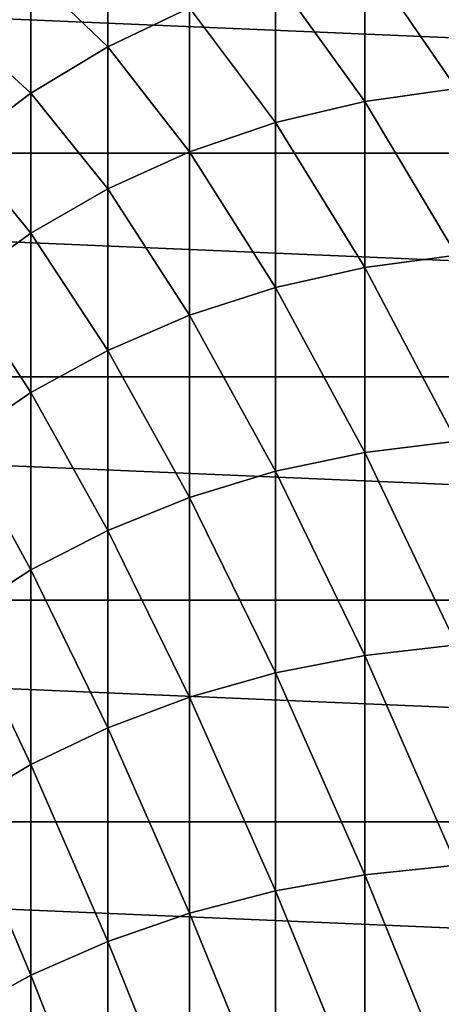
# Model space of a CAD drawing. Header units: metres. Extents: x -82 to 82, y -313 to 40.
# Tile 214 of 256: x -8.04 to -1.63, y -9.53 to 5.42. Entities that reach past the tile are written whole.
import ezdxf

# ---------------------------------------------------------------- set-up
doc = ezdxf.new("R2010")
doc.units = ezdxf.units.M
doc.layers.add('solid_505278_SW0001_CCC', color=7, linetype='CONTINUOUS')

msp = doc.modelspace()

# ---------------------------------------------------------------- linework, layer by layer
at = {"layer": 'solid_505278_SW0001_CCC'}
for points in [[(-39.855892, 3.392345, -279.5), (-39.424614, 6.760169, -279.5), (39.855892, 3.392345, -279.5)], [(-39.424614, 6.760169, -279.5), (39.424614, 6.760169, -279.5), (39.855892, 3.392345, -279.5)], [(-8.940093, 5.287553, 164.848297), (-7.867265, 6.129345, 165.197296), (-8.940093, 6.769594, 160.834442)], [(-6.7022, 5.010331, 169.506271), (-6.7022, 6.859054, 165.499817), (-7.867265, 6.129345, 165.197296)], [(-6.7022, 5.010331, 169.506271), (-5.458558, 5.597687, 169.805847), (-6.7022, 6.859054, 165.499817)], [(-1.405547, 4.373885, 174.288376), (-1.405547, 6.600147, 170.317123), (-2.794616, 6.397282, 170.213654)], [(-2.794616, 4.179773, 174.169296), (-2.794616, 6.397282, 170.213654), (-4.15092, 6.061818, 170.042557)], [(-2.794616, 4.179773, 174.169296), (-1.405547, 4.373885, 174.288376), (-2.794616, 6.397282, 170.213654)], [(-7.867265, 4.306635, 169.147385), (-7.867265, 6.129345, 165.197296), (-8.940093, 5.287553, 164.848297)], [(-7.867265, 4.306635, 169.147385), (-6.7022, 5.010331, 169.506271), (-7.867265, 6.129345, 165.197296)], [(-4.15092, 3.858782, 173.972382), (-4.15092, 6.061818, 170.042557), (-5.458558, 5.597687, 169.805847)], [(-4.15092, 3.858782, 173.972382), (-2.794616, 4.179773, 174.169296), (-4.15092, 6.061818, 170.042557)], [(-5.458558, 3.414675, 173.699936), (-5.458558, 5.597687, 169.805847), (-6.7022, 5.010331, 169.506271)], [(-5.458558, 3.414675, 173.699936), (-4.15092, 3.858782, 173.972382), (-5.458558, 5.597687, 169.805847)], [(-8.940093, 3.494852, 168.733353), (-7.867265, 4.306635, 169.147385), (-8.940093, 5.287553, 164.848297)], [(-6.7022, 2.85266, 173.355179), (-6.7022, 5.010331, 169.506271), (-7.867265, 4.306635, 169.147385)], [(-6.7022, 2.85266, 173.355179), (-5.458558, 3.414675, 173.699936), (-6.7022, 5.010331, 169.506271)], [(-1.405547, 1.842608, 178.07251), (-1.405547, 4.373885, 174.288376), (-2.794616, 4.179773, 174.169296)], [(-7.867265, 2.179326, 172.942123), (-7.867265, 4.306635, 169.147385), (-8.940093, 3.494852, 168.733353)], [(-7.867265, 2.179326, 172.942123), (-6.7022, 2.85266, 173.355179), (-7.867265, 4.306635, 169.147385)], [(-2.794616, 1.658447, 177.938553), (-2.794616, 4.179773, 174.169296), (-4.15092, 3.858782, 173.972382)], [(-2.794616, 1.658447, 177.938553), (-1.405547, 1.842608, 178.07251), (-2.794616, 4.179773, 174.169296)], [(-4.15092, 1.353913, 177.717041), (-4.15092, 3.858782, 173.972382), (-5.458558, 3.414675, 173.699936)], [(-4.15092, 1.353913, 177.717041), (-2.794616, 1.658447, 177.938553), (-4.15092, 3.858782, 173.972382)], [(-8.940093, 1.402566, 172.465622), (-7.867265, 2.179326, 172.942123), (-8.940093, 3.494852, 168.733353)], [(-39.855892, 3.392345, -279.5), (40, 0, -279.5), (-40, 0, -279.5)], [(-39.855892, 3.392345, -279.5), (39.855892, 3.392345, -279.5), (40, 0, -279.5)], [(-5.458558, 0.932574, 177.410568), (-5.458558, 3.414675, 173.699936), (-6.7022, 2.85266, 173.355179)], [(-5.458558, 0.932574, 177.410568), (-4.15092, 1.353913, 177.717041), (-5.458558, 3.414675, 173.699936)], [(-6.7022, 0.399373, 177.02272), (-6.7022, 2.85266, 173.355179), (-7.867265, 2.179326, 172.942123)], [(-6.7022, 0.399373, 177.02272), (-5.458558, 0.932574, 177.410568), (-6.7022, 2.85266, 173.355179)], [(-7.867265, -0.239442, 176.55806), (-7.867265, 2.179326, 172.942123), (-8.940093, 1.402566, 172.465622)], [(-7.867265, -0.239442, 176.55806), (-6.7022, 0.399373, 177.02272), (-7.867265, 2.179326, 172.942123)], [(-1.405547, -0.978047, 181.646164), (-1.405547, 1.842608, 178.07251), (-2.794616, 1.658447, 177.938553)], [(-2.794616, -1.151118, 181.498154), (-2.794616, 1.658447, 177.938553), (-4.15092, 1.353913, 177.717041)], [(-2.794616, -1.151118, 181.498154), (-1.405547, -0.978047, 181.646164), (-2.794616, 1.658447, 177.938553)], [(-8.940093, -0.976379, 176.022034), (-7.867265, -0.239442, 176.55806), (-8.940093, 1.402566, 172.465622)], [(-4.15092, -1.437315, 181.253403), (-4.15092, 1.353913, 177.717041), (-5.458558, 0.932574, 177.410568)], [(-4.15092, -1.437315, 181.253403), (-2.794616, -1.151118, 181.498154), (-4.15092, 1.353913, 177.717041)], [(-5.458558, -1.833282, 180.914795), (-5.458558, 0.932574, 177.410568), (-6.7022, 0.399373, 177.02272)], [(-5.458558, -1.833282, 180.914795), (-4.15092, -1.437315, 181.253403), (-5.458558, 0.932574, 177.410568)], [(-6.7022, -2.334377, 180.486267), (-6.7022, 0.399373, 177.02272), (-7.867265, -0.239442, 176.55806)], [(-6.7022, -2.334377, 180.486267), (-5.458558, -1.833282, 180.914795), (-6.7022, 0.399373, 177.02272)], [(39.855892, -3.392345, -279.5), (-39.855892, -3.392345, -279.5), (-40, 0, -279.5)], [(40, 0, -279.5), (39.855892, -3.392345, -279.5), (-40, 0, -279.5)], [(-7.867265, -2.934725, 179.97287), (-7.867265, -0.239442, 176.55806), (-8.940093, -0.976379, 176.022034)], [(-7.867265, -2.934725, 179.97287), (-6.7022, -2.334377, 180.486267), (-7.867265, -0.239442, 176.55806)], [(-8.940093, -3.627287, 179.380615), (-7.867265, -2.934725, 179.97287), (-8.940093, -0.976379, 176.022034)], [(-1.405547, -4.070655, 184.987244), (-1.405547, -0.978047, 181.646164), (-2.794616, -1.151118, 181.498154)], [(-2.794616, -4.231568, 184.826111), (-2.794616, -1.151118, 181.498154), (-4.15092, -1.437315, 181.253403)], [(-2.794616, -4.231568, 184.826111), (-1.405547, -4.070655, 184.987244), (-2.794616, -1.151118, 181.498154)], [(-4.15092, -4.497659, 184.559647), (-4.15092, -1.437315, 181.253403), (-5.458558, -1.833282, 180.914795)], [(-4.15092, -4.497659, 184.559647), (-2.794616, -4.231568, 184.826111), (-4.15092, -1.437315, 181.253403)], [(-5.458558, -4.865808, 184.190964), (-5.458558, -1.833282, 180.914795), (-6.7022, -2.334377, 180.486267)], [(-5.458558, -4.865808, 184.190964), (-4.15092, -4.497659, 184.559647), (-5.458558, -1.833282, 180.914795)], [(-6.7022, -5.331701, 183.724426), (-6.7022, -2.334377, 180.486267), (-7.867265, -2.934725, 179.97287)], [(-6.7022, -5.331701, 183.724426), (-5.458558, -4.865808, 184.190964), (-6.7022, -2.334377, 180.486267)], [(-7.867265, -5.889873, 183.165451), (-7.867265, -2.934725, 179.97287), (-8.940093, -3.627287, 179.380615)], [(-7.867265, -5.889873, 183.165451), (-6.7022, -5.331701, 183.724426), (-7.867265, -2.934725, 179.97287)], [(39.424614, -6.760169, -279.5), (-39.424614, -6.760169, -279.5), (-39.855892, -3.392345, -279.5)], [(39.855892, -3.392345, -279.5), (39.424614, -6.760169, -279.5), (-39.855892, -3.392345, -279.5)], [(-8.940093, -6.533782, 182.52063), (-7.867265, -5.889873, 183.165451), (-8.940093, -3.627287, 179.380615)], [(-1.405547, -7.416111, 188.075134), (-1.405547, -4.070655, 184.987244), (-2.794616, -4.231568, 184.826111)], [(-2.794616, -7.56387, 187.901855), (-2.794616, -4.231568, 184.826111), (-4.15092, -4.497659, 184.559647)], [(-2.794616, -7.56387, 187.901855), (-1.405547, -7.416111, 188.075134), (-2.794616, -4.231568, 184.826111)], [(-4.15092, -7.808212, 187.615311), (-4.15092, -4.497659, 184.559647), (-5.458558, -4.865808, 184.190964)], [(-4.15092, -7.808212, 187.615311), (-2.794616, -7.56387, 187.901855), (-4.15092, -4.497659, 184.559647)], [(-5.458558, -8.146271, 187.218857), (-5.458558, -4.865808, 184.190964), (-6.7022, -5.331701, 183.724426)], [(-5.458558, -8.146271, 187.218857), (-4.15092, -7.808212, 187.615311), (-5.458558, -4.865808, 184.190964)], [(-6.7022, -8.574081, 186.717163), (-6.7022, -5.331701, 183.724426), (-7.867265, -5.889873, 183.165451)], [(-6.7022, -8.574081, 186.717163), (-5.458558, -8.146271, 187.218857), (-6.7022, -5.331701, 183.724426)], [(-7.867265, -9.086631, 186.116089), (-7.867265, -5.889873, 183.165451), (-8.940093, -6.533782, 182.52063)], [(-7.867265, -9.086631, 186.116089), (-6.7022, -8.574081, 186.717163), (-7.867265, -5.889873, 183.165451)], [(-8.940093, -9.677908, 185.422684), (-7.867265, -9.086631, 186.116089), (-8.940093, -6.533782, 182.52063)], [(38.70929, -10.079229, -279.5), (-38.70929, -10.079229, -279.5), (-39.424614, -6.760169, -279.5)], [(39.424614, -6.760169, -279.5), (38.70929, -10.079229, -279.5), (-39.424614, -6.760169, -279.5)], [(-1.405547, -10.993747, 190.890732), (-1.405547, -7.416111, 188.075134), (-2.794616, -7.56387, 187.901855)], [(-2.794616, -11.127441, 190.706375), (-2.794616, -7.56387, 187.901855), (-4.15092, -7.808212, 187.615311)], [(-2.794616, -11.127441, 190.706375), (-1.405547, -10.993747, 190.890732), (-2.794616, -7.56387, 187.901855)], [(-4.15092, -11.348524, 190.401535), (-4.15092, -7.808212, 187.615311), (-5.458558, -8.146271, 187.218857)], [(-4.15092, -11.348524, 190.401535), (-2.794616, -11.127441, 190.706375), (-4.15092, -7.808212, 187.615311)], [(-5.458558, -11.654402, 189.979767), (-5.458558, -8.146271, 187.218857), (-6.7022, -8.574081, 186.717163)], [(-5.458558, -11.654402, 189.979767), (-4.15092, -11.348524, 190.401535), (-5.458558, -8.146271, 187.218857)], [(-6.7022, -12.04149, 189.446014), (-6.7022, -8.574081, 186.717163), (-7.867265, -9.086631, 186.116089)], [(-6.7022, -12.04149, 189.446014), (-5.458558, -11.654402, 189.979767), (-6.7022, -8.574081, 186.717163)], [(-7.867265, -12.505249, 188.806549), (-7.867265, -9.086631, 186.116089), (-8.940093, -9.677908, 185.422684)], [(-7.867265, -12.505249, 188.806549), (-6.7022, -12.04149, 189.446014), (-7.867265, -9.086631, 186.116089)]]:
    msp.add_3dface(points, dxfattribs=at)

doc.saveas('drawing.dxf')
